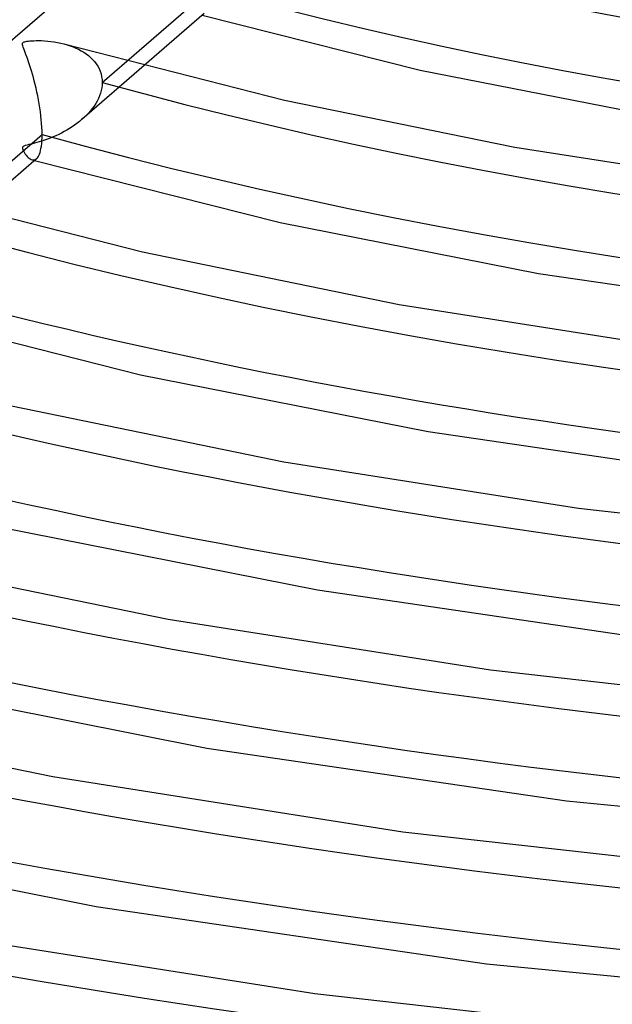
# Model space of a CAD drawing. Header units: millimetres. Extents: x -866 to 866, y -967 to 997.
# Tile 26 of 74: x -125 to -76, y 480 to 562. Entities that reach past the tile are written whole.
import ezdxf

# ---------------------------------------------------------------- set-up
doc = ezdxf.new("R2010")
doc.units = ezdxf.units.MM
doc.layers.add('HIDDEN', color=7, linetype='Continuous')
doc.layers.add('THICK', color=7, linetype='Continuous')

msp = doc.modelspace()

# ---------------------------------------------------------------- linework, layer by layer
at = {"layer": 'HIDDEN'}
for p, q in [((-118.098, 566.524), (-127.022, 558.795)), ((-121.534, 559.502), (-121.273, 559.427)), ((-121.273, 559.427), (-121.02, 559.345)), ((-121.02, 559.345), (-120.776, 559.253)), ((-120.776, 559.253), (-120.541, 559.153)), ((-120.541, 559.153), (-120.314, 559.045)), ((-120.314, 559.045), (-120.098, 558.929)), ((-120.098, 558.929), (-119.89, 558.803)), ((-119.89, 558.803), (-119.691, 558.668)), ((-119.691, 558.668), (-119.502, 558.523)), ((-119.502, 558.523), (-119.323, 558.368)), ((-119.323, 558.368), (-119.155, 558.203)), ((-119.155, 558.203), (-119, 558.027)), ((-114.881, 557.696), (-120.042, 553.226)), ((-119, 558.027), (-118.859, 557.84)), ((-118.859, 557.84), (-118.733, 557.645)), ((-118.733, 557.645), (-118.623, 557.44)), ((-118.623, 557.44), (-118.531, 557.226)), ((-118.362, 556.295), (-116.31, 558.073)), ((-118.531, 557.226), (-118.458, 557.004)), ((-118.458, 557.004), (-118.405, 556.773)), ((-118.405, 556.773), (-118.373, 556.537)), ((-118.373, 556.537), (-118.362, 556.295)), ((-118.397, 555.853), (-118.441, 555.631)), ((-118.371, 556.075), (-118.397, 555.853)), ((-118.362, 556.295), (-118.371, 556.075)), ((-118.672, 554.967), (-118.78, 554.752)), ((-118.579, 555.186), (-118.672, 554.967)), ((-118.502, 555.408), (-118.579, 555.186)), ((-118.441, 555.631), (-118.502, 555.408)), ((-119.182, 554.132), (-119.339, 553.935)), ((-119.035, 554.334), (-119.182, 554.132)), ((-118.901, 554.541), (-119.035, 554.334)), ((-118.78, 554.752), (-118.901, 554.541)), ((-119.87, 553.38), (-120.064, 553.207)), ((-119.684, 553.559), (-119.87, 553.38)), ((-119.507, 553.744), (-119.684, 553.559)), ((-119.339, 553.935), (-119.507, 553.744)), ((-121.078, 552.47), (-121.296, 552.34)), ((-120.865, 552.606), (-121.078, 552.47)), ((-120.656, 552.748), (-120.865, 552.606)), ((-120.453, 552.895), (-120.656, 552.748)), ((-120.255, 553.048), (-120.453, 552.895)), ((-120.064, 553.207), (-120.255, 553.048)), ((-122.672, 551.679), (-122.909, 551.589)), ((-122.436, 551.775), (-122.672, 551.679)), ((-122.203, 551.876), (-122.436, 551.775)), ((-121.971, 551.984), (-122.203, 551.876)), ((-121.743, 552.097), (-121.971, 551.984)), ((-121.517, 552.215), (-121.743, 552.097)), ((-121.296, 552.34), (-121.517, 552.215)), ((-124.97, 550.926), (-124.988, 550.868)), ((-124.988, 550.868), (-124.983, 550.799)), ((-124.983, 550.799), (-124.96, 550.725)), ((-124.926, 550.972), (-124.97, 550.926)), ((-124.854, 551.013), (-124.926, 550.972)), ((-124.745, 551.052), (-124.854, 551.013)), ((-124.6, 551.093), (-124.745, 551.052)), ((-124.44, 551.134), (-124.6, 551.093)), ((-124.284, 551.173), (-124.44, 551.134)), ((-124.135, 551.211), (-124.284, 551.173)), ((-123.968, 551.255), (-124.135, 551.211)), ((-123.785, 551.306), (-123.968, 551.255)), ((-123.586, 551.364), (-123.785, 551.306)), ((-123.372, 551.43), (-123.586, 551.364)), ((-123.145, 551.505), (-123.372, 551.43)), ((-122.909, 551.589), (-123.145, 551.505)), ((-124.96, 550.725), (-124.924, 550.642)), ((-124.924, 550.642), (-124.875, 550.55)), ((-124.875, 550.55), (-124.814, 550.451)), ((-124.814, 550.451), (-124.744, 550.349)), ((-124.744, 550.349), (-124.666, 550.249)), ((-124.666, 550.249), (-124.585, 550.158)), ((-124.585, 550.158), (-124.504, 550.077)), ((-124.504, 550.077), (-124.422, 550.009)), ((-124.422, 550.009), (-124.342, 549.953)), ((-124.342, 549.953), (-124.261, 549.91)), ((-124.261, 549.91), (-124.182, 549.88)), ((-124.182, 549.88), (-124.116, 549.866)), ((-124.18, 549.88), (-124.146, 549.87)), ((-124.146, 549.87), (-124.111, 549.86)), ((-124.116, 549.866), (-124.051, 549.863)), ((-124.111, 549.86), (-124.077, 549.851)), ((-124.077, 549.851), (-124.042, 549.841)), ((-124.051, 549.863), (-123.987, 549.871)), ((-124.042, 549.841), (-124.008, 549.831)), ((-124.008, 549.831), (-123.973, 549.821)), ((-123.987, 549.871), (-123.926, 549.891)), ((-123.926, 549.891), (-123.866, 549.922)), ((-123.866, 549.922), (-123.809, 549.964))]:
    msp.add_line(p, q, dxfattribs=at)
for centre, major_axis, start_param, end_param in [((0, 663.808), (-556.5, 0), 0, 2.617994), ((0, 663.8), (-217.61, 0), 1.070176, 2.060944), ((0, 663.8), (-245.435, 0), 1.067571, 2.06355), ((0, 663.8), (-273.26, 0), 1.065496, 2.065625), ((0, 663.8), (-301.085, 0), 1.063805, 2.067316), ((0, 663.8), (-328.91, 0), 1.0624, 2.068721), ((0, 663.8), (-356.735, 0), 1.061214, 2.069907), ((0, 663.8), (-384.56, 0), 1.0602, 2.070921), ((0, 663.8), (-412.385, 0), 1.059322, 2.071798)]:
    msp.add_ellipse(centre, major_axis=major_axis, ratio=0.5, start_param=start_param, end_param=end_param, dxfattribs=at)
at = {"layer": 'THICK'}
for p, q in [((-116.31, 558.073), (-109.437, 564.024)), ((-109.894, 562.014), (-114.881, 557.696)), ((-110.06, 561.871), (-91.955, 557.325)), ((-124.989, 559.469), (-124.987, 559.515)), ((-124.979, 559.406), (-124.989, 559.469)), ((-124.987, 559.515), (-124.977, 559.553)), ((-124.957, 559.32), (-124.979, 559.406)), ((-124.977, 559.553), (-124.958, 559.585)), ((-124.958, 559.585), (-124.93, 559.612)), ((-124.921, 559.213), (-124.957, 559.32)), ((-124.93, 559.612), (-124.892, 559.636)), ((-124.874, 559.087), (-124.921, 559.213)), ((-124.892, 559.636), (-124.842, 559.657)), ((-124.819, 558.943), (-124.874, 559.087)), ((-124.842, 559.657), (-124.779, 559.676)), ((-124.779, 559.676), (-124.7, 559.694)), ((-124.7, 559.694), (-124.605, 559.711)), ((-124.605, 559.711), (-124.493, 559.726)), ((-124.493, 559.726), (-124.362, 559.74)), ((-124.362, 559.74), (-124.209, 559.752)), ((-124.209, 559.752), (-124.035, 559.762)), ((-124.035, 559.762), (-123.84, 559.768)), ((-123.84, 559.768), (-123.625, 559.769)), ((-123.625, 559.769), (-123.394, 559.765)), ((-123.394, 559.765), (-123.147, 559.753)), ((-123.147, 559.753), (-122.887, 559.734)), ((-122.887, 559.734), (-122.614, 559.706)), ((-122.614, 559.706), (-122.336, 559.668)), ((-122.336, 559.668), (-122.062, 559.621)), ((-122.062, 559.621), (-121.794, 559.565)), ((-121.794, 559.565), (-121.534, 559.502)), ((-121.427, 559.473), (-103.217, 554.835)), ((-124.756, 558.78), (-124.819, 558.943)), ((-124.689, 558.604), (-124.756, 558.78)), ((-124.618, 558.414), (-124.689, 558.604)), ((-124.545, 558.211), (-124.618, 558.414)), ((-124.469, 557.994), (-124.545, 558.211)), ((-124.392, 557.764), (-124.469, 557.994)), ((-124.313, 557.521), (-124.392, 557.764)), ((-124.234, 557.265), (-124.313, 557.521)), ((-91.955, 557.325), (-72.925, 553.579)), ((-124.154, 556.995), (-124.234, 557.265)), ((-124.075, 556.713), (-124.154, 556.995)), ((-123.998, 556.422), (-124.075, 556.713)), ((-123.922, 556.122), (-123.998, 556.422)), ((-123.849, 555.815), (-123.922, 556.122)), ((-123.779, 555.501), (-123.849, 555.815)), ((-123.713, 555.182), (-123.779, 555.501)), ((-123.651, 554.858), (-123.713, 555.182)), ((-123.593, 554.53), (-123.651, 554.858)), ((-123.54, 554.2), (-123.593, 554.53)), ((-123.493, 553.868), (-123.54, 554.2)), ((-103.217, 554.835), (-84.091, 550.927)), ((-123.451, 553.537), (-123.493, 553.868)), ((-123.417, 553.208), (-123.451, 553.537)), ((-123.389, 552.885), (-123.417, 553.208)), ((-123.369, 552.571), (-123.389, 552.885)), ((-123.357, 552.266), (-123.369, 552.571)), ((-130.23, 546.018), (-123.353, 551.973)), ((-123.368, 551.458), (-123.357, 551.708)), ((-123.353, 551.973), (-123.357, 552.266)), ((-123.357, 551.708), (-123.353, 551.973)), ((-123.479, 550.639), (-123.442, 550.815)), ((-123.442, 550.815), (-123.411, 551.01)), ((-123.411, 551.01), (-123.386, 551.226)), ((-123.386, 551.226), (-123.368, 551.458)), ((-84.091, 550.927), (-64.225, 547.809)), ((-123.809, 549.964), (-123.742, 550.033)), ((-123.742, 550.033), (-123.679, 550.119)), ((-123.679, 550.119), (-123.621, 550.223)), ((-123.621, 550.223), (-123.569, 550.344)), ((-123.569, 550.344), (-123.521, 550.482)), ((-123.521, 550.482), (-123.479, 550.639)), ((-123.808, 549.964), (-128.804, 545.638)), ((-123.973, 549.821), (-103.568, 544.682)), ((-135.336, 547.422), (-115.024, 542.237)), ((-103.568, 544.682), (-82.109, 540.446)), ((-115.024, 542.237), (-93.686, 537.868)), ((-82.109, 540.446), (-59.823, 537.186)), ((-137.887, 537.772), (-115.181, 532.038)), ((-93.686, 537.868), (-71.519, 534.383)), ((-115.181, 532.038), (-91.294, 527.313)), ((-126.829, 529.638), (-103.28, 524.808)), ((-91.294, 527.313), (-66.479, 523.677)), ((-103.28, 524.808), (-78.813, 520.957)), ((-78.813, 520.957), (-53.651, 518.142)), ((-126.795, 519.395), (-100.48, 514.18)), ((-138.642, 517.041), (-112.878, 511.75)), ((-100.48, 514.18), (-73.135, 510.168)), ((-112.878, 511.75), (-86.109, 507.532)), ((-86.109, 507.532), (-58.579, 504.449)), ((-138.406, 506.752), (-109.663, 501.047)), ((-150.443, 504.442), (-122.469, 498.69)), ((-109.663, 501.047), (-79.79, 496.66)), ((-122.469, 498.69), (-93.401, 494.105)), ((-79.79, 496.66), (-49.055, 493.659)), ((-150.023, 494.109), (-118.85, 487.914)), ((-93.401, 494.105), (-63.506, 490.756)), ((-118.85, 487.914), (-86.448, 483.151)), ((-132.066, 485.631), (-100.696, 480.679)), ((-86.448, 483.151), (-53.117, 479.895)), ((-100.696, 480.679), (-68.433, 477.064))]:
    msp.add_line(p, q, dxfattribs=at)
for centre, major_axis, start_param, end_param in [((0, 668.139), (606.5, 0), -3.141592, -0.523599), ((0, 668.139), (-551.5, 0), 0, 2.617994), ((0, 663.808), (-606.5, 0), 0, 2.617994), ((0, 663.8), (199.765, 0), -2.069363, -1.082702), ((0, 663.8), (227.59, 0), -2.072424, -1.079641), ((0, 663.8), (255.415, 0), -2.074818, -1.077247), ((0, 663.8), (283.24, 0), -2.076741, -1.075323), ((0, 663.8), (311.065, 0), -2.078321, -1.073744), ((0, 663.8), (338.89, 0), -2.079641, -1.072424), ((0, 663.8), (366.715, 0), -2.08076, -1.071305), ((0, 663.8), (394.54, 0), -2.081722, -1.070343)]:
    msp.add_ellipse(centre, major_axis=major_axis, ratio=0.5, start_param=start_param, end_param=end_param, dxfattribs=at)

doc.saveas('drawing.dxf')
